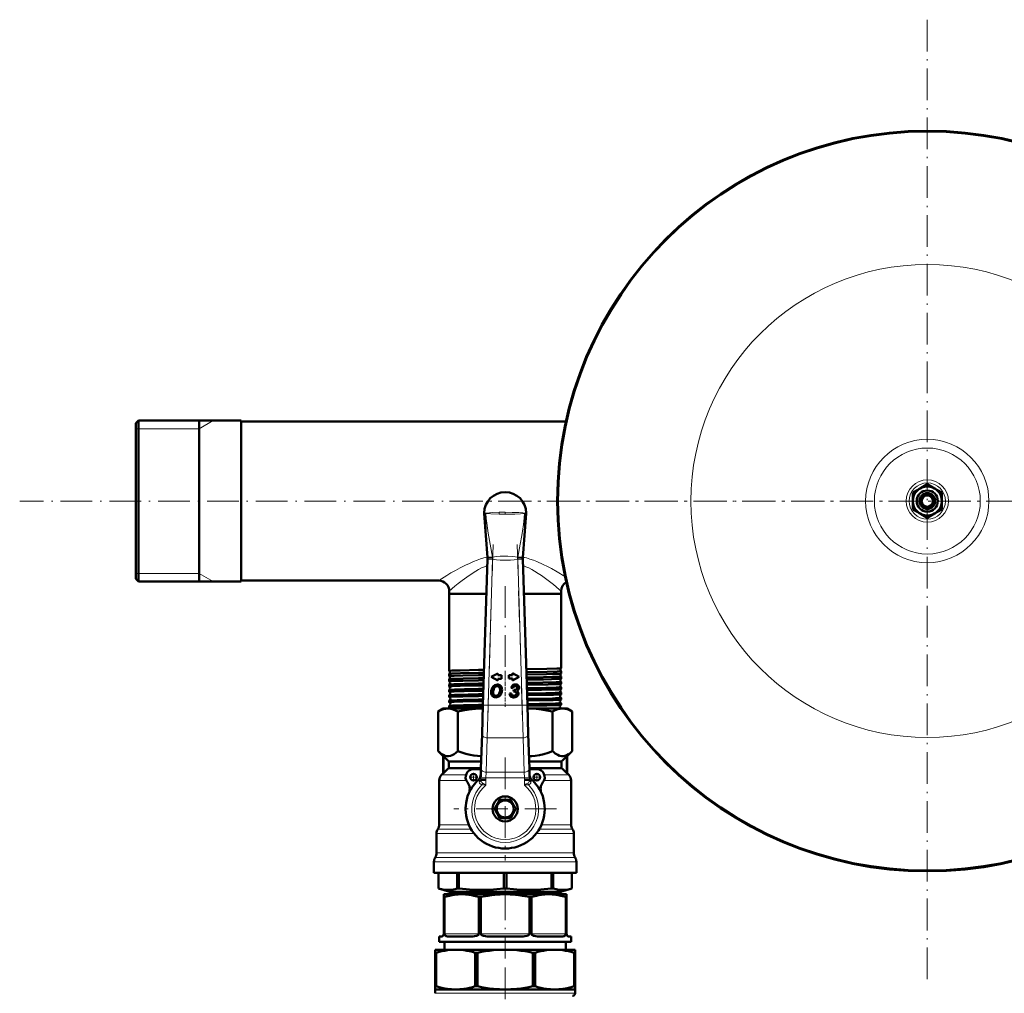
# Model space of a CAD drawing. Extents: x -1351 to 1763, y -1300 to 601.
# Tile 26 of 91: x -382 to -9, y -841 to -472. Entities that reach past the tile are written whole.
import ezdxf

# ---------------------------------------------------------------- set-up
doc = ezdxf.new("R2010")
doc.units = 0
doc.linetypes.add('DASHDOT', pattern=[18.5, 12, -3, 0.5, -3])

msp = doc.modelspace()

# ---------------------------------------------------------------- linework, layer by layer
at = {"color": 7, "linetype": 'DASHDOT', "lineweight": 18}
for p, q in [((-38.4, -472.48), (-38.4, -837.18)), ((625.6, -654.83), (-382.4, -654.83)), ((143.95, -654.83), (-220.75, -654.83)), ((-202.97, -671.29), (-205.01, -737.84)), ((-191.79, -737.84), (-193.82, -671.29)), ((-198.4, -687.1), (-198.4, -721.73)), ((-198.4, -751.98), (-198.4, -790.98)), ((-178.9, -771.48), (-217.9, -771.48)), ((-198.4, -801.57), (-198.4, -828.21)), ((-198.4, -831.6), (-198.4, -916.53))]:
    msp.add_line(p, q, dxfattribs=at)
at = {"color": 7, "lineweight": 50}
for p, q in [((-338.4, -625.37), (-337.4, -624.37)), ((-338.4, -625.37), (-338.4, -680.69)), ((-337.4, -624.37), (-337.4, -681.56)), ((-298.4, -624.37), (-337.4, -624.37)), ((-314.4, -624.37), (-314.4, -640.23)), ((-314.4, -681.56), (-314.4, -624.37)), ((-298.4, -624.37), (-298.4, -681.56)), ((-298.4, -624.68), (-298.4, -684.98)), ((-298.4, -624.68), (-175.39, -624.68)), ((-314.4, -640.23), (-314.4, -685.29)), ((-41.15, -650.07), (-38.4, -648.48)), ((-38.4, -648.48), (-35.65, -650.07)), ((-43.9, -651.66), (-41.15, -650.07)), ((-43.9, -654.83), (-43.9, -651.66)), ((-35.65, -650.07), (-32.9, -651.66)), ((-32.9, -651.66), (-32.9, -654.83)), ((-43.9, -658.01), (-43.9, -654.83)), ((-32.9, -654.83), (-32.9, -658.01)), ((-206.39, -659.56), (-205.15, -676.22)), ((-190.4, -659.56), (-191.64, -676.22)), ((-41.15, -659.6), (-43.9, -658.01)), ((-38.4, -661.18), (-41.15, -659.6)), ((-35.65, -659.6), (-38.4, -661.18)), ((-32.9, -658.01), (-35.65, -659.6)), ((-206.83, -732.17), (-205.14, -676.83)), ((-205.15, -676.22), (-205.15, -676.23)), ((-205.14, -676.83), (-205.14, -676.73)), ((-191.66, -676.73), (-191.66, -676.67)), ((-191.66, -676.73), (-191.65, -676.83)), ((-191.64, -676.22), (-191.65, -676.24)), ((-191.65, -676.83), (-189.96, -732.17)), ((-338.4, -680.69), (-338.4, -684.29)), ((-337.4, -681.56), (-337.4, -685.29)), ((-314.4, -685.29), (-314.4, -681.56)), ((-298.4, -681.56), (-298.4, -685.29)), ((-338.4, -684.29), (-337.4, -685.29)), ((-298.4, -685.29), (-337.4, -685.29)), ((-298.4, -684.98), (-223.6, -684.98)), ((-219.6, -688.98), (-219.6, -689.98)), ((-219.6, -689.98), (-208.56, -689.98)), ((-219.6, -689.98), (-219.6, -719.18)), ((-219.6, -689.98), (-205.55, -689.98)), ((-208.56, -689.98), (-205.55, -689.98)), ((-191.25, -689.98), (-177.2, -689.98)), ((-191.25, -689.98), (-177.2, -689.98)), ((-177.2, -688.98), (-177.2, -689.98)), ((-177.2, -689.98), (-177.2, -718.19)), ((-219.6, -719.18), (-219.6, -719.18)), ((-206.43, -718.81), (-208.56, -718.84)), ((-206.46, -719.93), (-208.56, -719.96)), ((-201.19, -720.12), (-203.7, -721.5)), ((-201.19, -720.85), (-201.19, -720.12)), ((-195.61, -720.09), (-195.61, -720.82)), ((-193.1, -721.47), (-195.61, -720.09)), ((-177.2, -718.19), (-177.2, -718.2)), ((-177.2, -719.29), (-177.2, -719.29)), ((-177.2, -719.29), (-177.2, -720.16)), ((-177.2, -720.16), (-177.2, -720.17)), ((-219.6, -720.3), (-219.6, -720.31)), ((-219.6, -720.31), (-219.6, -721.15)), ((-219.6, -721.15), (-219.59, -721.15)), ((-219.59, -722.33), (-219.6, -722.34)), ((-219.6, -722.34), (-219.6, -723.12)), ((-206.49, -720.78), (-208.56, -720.81)), ((-206.52, -721.96), (-208.56, -721.99)), ((-206.55, -722.75), (-208.56, -722.79)), ((-203.7, -721.5), (-201.19, -722.87)), ((-199.83, -720.85), (-201.19, -720.85)), ((-201.19, -722.15), (-199.83, -722.15)), ((-201.19, -722.87), (-201.19, -722.15)), ((-199.83, -722.15), (-199.83, -720.85)), ((-195.61, -720.82), (-196.97, -720.82)), ((-196.97, -720.82), (-196.97, -722.12)), ((-196.97, -722.12), (-195.61, -722.12)), ((-195.61, -722.85), (-193.1, -721.47)), ((-195.61, -722.12), (-195.61, -722.85)), ((-177.2, -721.32), (-177.2, -721.32)), ((-177.2, -721.32), (-177.2, -722.13)), ((-177.2, -722.13), (-177.2, -722.14)), ((-177.2, -723.34), (-177.2, -723.35)), ((-177.2, -723.35), (-177.2, -724.11)), ((-219.6, -724.36), (-219.6, -725.1)), ((-219.6, -726.38), (-219.6, -727.08)), ((-206.58, -723.98), (-208.56, -724.02)), ((-206.61, -724.73), (-208.56, -724.76)), ((-206.65, -726.01), (-208.56, -726.04)), ((-206.67, -726.71), (-208.56, -726.74)), ((-196.15, -725.6), (-195.46, -725.68)), ((-195.16, -726.41), (-195.28, -727.04)), ((-177.2, -725.37), (-177.2, -726.09)), ((-177.2, -727.39), (-177.2, -728.07)), ((-219.6, -728.4), (-219.6, -729.06)), ((-219.6, -730.42), (-219.6, -731.05)), ((-206.71, -728.03), (-208.56, -728.06)), ((-206.73, -728.69), (-208.56, -728.72)), ((-206.77, -730.05), (-208.56, -730.08)), ((-206.79, -730.68), (-208.56, -730.71)), ((-196.06, -727.76), (-196.78, -727.81)), ((-177.2, -729.41), (-177.2, -730.05)), ((-177.2, -731.43), (-177.2, -732.04)), ((-221.9, -733.48), (-223.83, -734.6)), ((-223.83, -749.55), (-223.83, -734.6)), ((-221.9, -733.48), (-220.11, -733.48)), ((-220.11, -733.48), (-207.39, -733.48)), ((-219.6, -732.44), (-219.6, -733.03)), ((-216.38, -749.55), (-216.38, -734.6)), ((-206.83, -732.06), (-208.56, -732.09)), ((-206.85, -732.67), (-208.56, -732.7)), ((-207.39, -733.48), (-206.88, -733.48)), ((-206.87, -733.49), (-207.39, -733.48)), ((-207.17, -743.13), (-206.83, -732.17)), ((-189.96, -732.17), (-189.63, -743.13)), ((-189.92, -733.48), (-189.41, -733.48)), ((-189.41, -733.48), (-189.91, -733.49)), ((-189.41, -733.48), (-176.69, -733.48)), ((-180.41, -749.55), (-180.41, -734.6)), ((-177.2, -733.44), (-177.2, -733.48)), ((-176.69, -733.48), (-174.9, -733.48)), ((-174.9, -733.48), (-172.96, -734.6)), ((-172.96, -749.55), (-172.96, -734.6)), ((-207.57, -756.13), (-207.17, -743.13)), ((-189.63, -743.13), (-189.23, -756.13)), ((-221.9, -751.48), (-223.83, -749.55)), ((-174.9, -751.48), (-172.96, -749.55)), ((-221.9, -751.48), (-221.76, -751.48)), ((-221.9, -757.98), (-221.9, -751.48)), ((-221.76, -757.98), (-221.76, -751.48)), ((-219.69, -753.48), (-219.69, -755.98)), ((-219.69, -753.48), (-207.49, -753.48)), ((-189.31, -753.48), (-177.11, -753.48)), ((-177.11, -753.48), (-177.11, -755.98)), ((-175.03, -751.48), (-174.9, -751.48)), ((-175.03, -757.98), (-175.03, -751.48)), ((-174.9, -757.98), (-174.9, -751.48)), ((-219.69, -755.98), (-207.56, -755.98)), ((-207.58, -756.48), (-210.4, -756.48)), ((-207.66, -759.31), (-207.57, -756.13)), ((-189.23, -756.13), (-189.13, -759.31)), ((-186.4, -756.48), (-189.22, -756.48)), ((-189.21, -755.98), (-177.11, -755.98)), ((-223.4, -760.73), (-223.4, -777.46)), ((-221.9, -757.98), (-222.52, -758.6)), ((-221.9, -757.98), (-221.76, -757.98)), ((-207.66, -759.34), (-207.66, -759.31)), ((-207.62, -760.45), (-205.7, -760.48)), ((-191.1, -760.48), (-189.18, -760.45)), ((-175.03, -757.98), (-174.9, -757.98)), ((-174.9, -757.98), (-174.28, -758.6)), ((-173.4, -760.73), (-173.4, -777.46)), ((-200.49, -768.11), (-202.37, -771.36)), ((-196.52, -767.98), (-200.27, -767.98)), ((-194.43, -771.36), (-196.31, -768.11)), ((-213.4, -771.98), (-213.4, -770.98)), ((-202.37, -771.61), (-200.49, -774.86)), ((-196.31, -774.86), (-194.43, -771.61)), ((-200.27, -774.98), (-196.52, -774.98)), ((-224.4, -780.78), (-224.4, -788.17)), ((-172.4, -780.78), (-172.4, -788.17)), ((-225.4, -791.49), (-225.4, -795.65)), ((-171.4, -791.49), (-171.4, -795.65)), ((-225.4, -795.65), (-198.4, -795.65)), ((-223.65, -795.65), (-223.65, -801.68)), ((-223.64, -795.65), (-223.64, -801.68)), ((-216.57, -795.65), (-216.57, -801.68)), ((-215.92, -795.65), (-215.92, -801.68)), ((-198.86, -795.65), (-198.86, -801.68)), ((-198.4, -795.65), (-171.4, -795.65)), ((-197.94, -795.65), (-197.94, -801.68)), ((-180.87, -795.65), (-180.87, -801.68)), ((-180.22, -795.65), (-180.22, -801.68)), ((-173.15, -795.65), (-173.15, -801.68)), ((-173.15, -795.65), (-173.15, -801.68)), ((-223.65, -801.68), (-223.64, -801.68)), ((-219.35, -802.83), (-223.65, -801.68)), ((-216.57, -801.68), (-216.25, -801.68)), ((-216.25, -801.68), (-215.92, -801.68)), ((-198.86, -801.68), (-197.94, -801.68)), ((-180.87, -801.68), (-180.22, -801.68)), ((-177.44, -802.83), (-173.15, -801.68)), ((-173.15, -801.68), (-173.15, -801.68)), ((-221.65, -803.83), (-221.65, -804.84)), ((-221.65, -803.83), (-214.84, -803.83)), ((-221.65, -818.83), (-221.65, -804.84)), ((-221.65, -804.84), (-221.34, -804.84)), ((-221.34, -818.83), (-221.34, -804.84)), ((-219.35, -802.83), (-213.22, -802.83)), ((-219.35, -802.83), (-219.35, -803.83)), ((-214.84, -803.83), (-198.4, -803.83)), ((-213.22, -802.83), (-177.44, -802.83)), ((-208.34, -818.83), (-208.34, -804.84)), ((-208.34, -804.84), (-207.59, -804.84)), ((-207.59, -818.83), (-207.59, -804.84)), ((-198.4, -803.83), (-181.96, -803.83)), ((-189.21, -818.83), (-189.21, -804.84)), ((-189.21, -804.84), (-188.46, -804.84)), ((-188.46, -818.83), (-188.46, -804.84)), ((-181.96, -803.83), (-175.15, -803.83)), ((-177.44, -802.83), (-177.44, -803.83)), ((-175.46, -818.83), (-175.46, -804.84)), ((-175.46, -804.84), (-175.15, -804.84)), ((-175.15, -803.83), (-175.15, -804.84)), ((-175.15, -818.83), (-175.15, -804.84)), ((-223.4, -819.83), (-223.4, -821.83)), ((-222.65, -819.83), (-223.4, -819.83)), ((-211.25, -819.83), (-219.84, -819.83)), ((-192.32, -819.83), (-204.48, -819.83)), ((-176.95, -819.83), (-185.55, -819.83)), ((-173.4, -819.83), (-174.15, -819.83)), ((-173.4, -819.83), (-173.4, -821.83)), ((-223.4, -821.83), (-173.4, -821.83)), ((-221.4, -821.83), (-221.4, -824.83)), ((-175.4, -821.83), (-175.4, -824.83)), ((-224.9, -824.83), (-217.14, -824.83)), ((-224.9, -824.83), (-224.9, -825.99)), ((-224.9, -825.99), (-224.9, -838.68)), ((-224.9, -825.99), (-224.55, -825.99)), ((-224.55, -825.99), (-224.55, -838.68)), ((-217.14, -824.83), (-198.4, -824.83)), ((-209.72, -825.99), (-208.89, -825.99)), ((-209.72, -825.99), (-209.72, -838.68)), ((-208.89, -825.99), (-208.89, -838.68)), ((-198.4, -824.83), (-179.66, -824.83)), ((-187.91, -825.99), (-187.91, -838.68)), ((-187.91, -825.99), (-187.08, -825.99)), ((-187.08, -825.99), (-187.08, -838.68)), ((-179.66, -824.83), (-171.9, -824.83)), ((-172.24, -825.99), (-171.9, -825.99)), ((-172.24, -825.99), (-172.24, -838.68)), ((-171.9, -824.83), (-171.9, -825.99)), ((-171.9, -825.99), (-171.9, -838.68)), ((-224.9, -839.83), (-224.9, -838.68)), ((-224.9, -838.68), (-224.55, -838.68)), ((-209.72, -838.68), (-208.89, -838.68)), ((-187.91, -838.68), (-187.08, -838.68)), ((-172.24, -838.68), (-171.9, -838.68)), ((-171.9, -839.83), (-171.9, -838.68)), ((-224.9, -839.83), (-224.9, -841.33)), ((-224.9, -839.83), (-217.14, -839.83)), ((-217.14, -839.83), (-198.4, -839.83)), ((-198.4, -839.83), (-179.66, -839.83)), ((-179.66, -839.83), (-171.9, -839.83)), ((-171.9, -839.83), (-171.9, -841.33))]:
    msp.add_line(p, q, dxfattribs=at)
at = {"color": 7, "lineweight": 18}
for p, q in [((-314.4, -627.42), (-309.12, -624.37)), ((-337.4, -627.42), (-338.4, -627.42)), ((-314.4, -627.42), (-337.4, -627.42)), ((-205.71, -659.42), (-205.71, -659.44)), ((-205.71, -659.44), (-205.71, -659.42)), ((-205.71, -659.53), (-205.71, -659.44)), ((-205.71, -659.44), (-205.7, -659.54)), ((-205.71, -659.53), (-205.7, -659.54)), ((-200.63, -659.79), (-200.65, -659.79)), ((-198.4, -659.09), (-198.4, -659.8)), ((-191.09, -659.44), (-191.09, -659.42)), ((-191.09, -659.42), (-191.09, -659.44)), ((-191.09, -659.54), (-191.09, -659.44)), ((-191.09, -659.44), (-191.09, -659.53)), ((-191.09, -659.54), (-191.09, -659.53)), ((-205.15, -676.23), (-205.17, -675.9)), ((-203.14, -676.89), (-205.14, -676.83)), ((-203.14, -676.89), (-204.84, -732.23)), ((-203.22, -676.08), (-203.19, -676.32)), ((-203.15, -676.82), (-203.14, -676.89)), ((-193.65, -676.89), (-193.65, -676.82)), ((-191.65, -676.83), (-193.65, -676.89)), ((-191.96, -732.23), (-193.65, -676.89)), ((-193.61, -676.32), (-193.57, -676.08)), ((-191.62, -675.9), (-191.65, -676.23)), ((-337.4, -682.25), (-338.4, -682.25)), ((-314.4, -682.25), (-337.4, -682.25)), ((-314.4, -682.25), (-309.12, -685.29)), ((-204.84, -732.23), (-206.83, -732.17)), ((-204.84, -732.23), (-205.17, -744.61)), ((-204.84, -732.23), (-191.96, -732.23)), ((-189.96, -732.17), (-191.96, -732.23)), ((-191.63, -744.61), (-191.96, -732.23)), ((-205.17, -744.61), (-205.57, -757.6)), ((-191.63, -744.61), (-205.17, -744.61)), ((-191.23, -757.6), (-191.63, -744.61)), ((-223.4, -760.73), (-213.13, -760.73)), ((-222.52, -758.6), (-213.27, -758.6)), ((-211.29, -758.6), (-209.51, -758.6)), ((-210.27, -760.73), (-210.26, -760.73)), ((-208.4, -760.36), (-208.4, -760.31)), ((-205.68, -759.73), (-207.67, -759.66)), ((-205.68, -759.73), (-205.7, -760.48)), ((-205.7, -760.48), (-205.7, -762.43)), ((-205.57, -757.6), (-205.68, -759.73)), ((-191.12, -759.73), (-205.68, -759.73)), ((-205.57, -757.6), (-191.23, -757.6)), ((-191.12, -759.73), (-191.23, -757.6)), ((-189.13, -759.66), (-191.12, -759.73)), ((-191.1, -760.48), (-191.12, -759.73)), ((-191.1, -762.43), (-191.1, -760.48)), ((-188.39, -760.31), (-188.4, -760.36)), ((-187.28, -758.6), (-185.51, -758.6)), ((-183.67, -760.73), (-173.4, -760.73)), ((-183.53, -758.6), (-174.28, -758.6)), ((-213.39, -770.98), (-213.4, -770.98)), ((-213.39, -771.98), (-213.4, -771.98)), ((-223.9, -779.12), (-211.31, -779.12)), ((-223.4, -777.46), (-212.16, -777.46)), ((-185.49, -779.12), (-172.9, -779.12)), ((-184.64, -777.46), (-173.4, -777.46)), ((-224.4, -780.78), (-210.17, -780.78)), ((-186.62, -780.78), (-172.4, -780.78)), ((-224.9, -789.83), (-198.4, -789.83)), ((-224.4, -788.17), (-198.4, -788.17)), ((-198.4, -788.17), (-172.4, -788.17)), ((-198.4, -789.83), (-171.9, -789.83)), ((-225.4, -791.49), (-198.4, -791.49)), ((-198.4, -791.49), (-171.4, -791.49)), ((-221.34, -818.83), (-208.34, -818.83)), ((-207.59, -818.83), (-189.21, -818.83)), ((-188.46, -818.83), (-175.46, -818.83)), ((-224.9, -841.33), (-171.9, -841.33))]:
    msp.add_line(p, q, dxfattribs=at)
at = {"color": 7, "linetype": 'DASHDOT', "lineweight": 18, "ltscale": 0.045782}
msp.add_line((-198.4, -719.13), (-198.4, -720.96), dxfattribs=at)
at = {"color": 7, "linetype": 'DASHDOT', "lineweight": 18, "ltscale": 0.044115}
msp.add_line((-198.4, -721.17), (-198.4, -722.93), dxfattribs=at)
at = {"color": 7, "linetype": 'DASHDOT', "lineweight": 18, "ltscale": 0.042639}
msp.add_line((-198.4, -723.2), (-198.4, -724.91), dxfattribs=at)
at = {"color": 7, "linetype": 'DASHDOT', "lineweight": 18, "ltscale": 0.041339}
msp.add_line((-198.4, -725.23), (-198.4, -726.88), dxfattribs=at)
at = {"color": 7, "linetype": 'DASHDOT', "lineweight": 18, "ltscale": 0.040195}
msp.add_line((-198.4, -727.25), (-198.4, -728.86), dxfattribs=at)
at = {"color": 7, "linetype": 'DASHDOT', "lineweight": 18, "ltscale": 0.039197}
msp.add_line((-198.4, -729.27), (-198.4, -730.84), dxfattribs=at)
at = {"color": 7, "linetype": 'DASHDOT', "lineweight": 18, "ltscale": 0.038336}
msp.add_line((-198.4, -731.29), (-198.4, -732.82), dxfattribs=at)
at = {"color": 7, "linetype": 'DASHDOT', "lineweight": 18, "ltscale": 0.40635}
msp.add_line((-190.27, -732.23), (-206.53, -732.23), dxfattribs=at)
at = {"color": 7, "linetype": 'DASHDOT', "lineweight": 18, "ltscale": 0.08125}
for p, q in [((-208.77, -759.48), (-212.02, -759.48)), ((-210.4, -757.86), (-210.4, -761.11)), ((-184.77, -759.48), (-188.02, -759.48)), ((-186.4, -757.86), (-186.4, -761.11))]:
    msp.add_line(p, q, dxfattribs=at)
at = {"color": 7, "linetype": 'DASHDOT', "lineweight": 18, "ltscale": 0.43664}
msp.add_line((-207.13, -759.73), (-189.67, -759.73), dxfattribs=at)
at = {"color": 7, "linetype": 'DASHDOT', "lineweight": 18, "ltscale": 0.026315}
for p, q in [((-205.67, -759.58), (-205.7, -760.63)), ((-191.09, -760.63), (-191.13, -759.58))]:
    msp.add_line(p, q, dxfattribs=at)
at = {"color": 7, "linetype": 'DASHDOT', "lineweight": 18, "ltscale": 0.059351}
msp.add_line((-205.7, -760.26), (-205.7, -762.63), dxfattribs=at)
at = {"color": 7, "linetype": 'DASHDOT', "lineweight": 18, "ltscale": 0.059335}
msp.add_line((-191.1, -762.63), (-191.1, -760.26), dxfattribs=at)
at = {"color": 7, "lineweight": 18}
for points in [[(-206.4, -659.39), (-206.39, -659.39), (-206.34, -659.39), (-205.71, -659.42)], [(-205.71, -659.53), (-206.39, -659.56), (-206.39, -659.56)], [(-205.71, -659.42), (-204.33, -659.27), (-203.09, -659.19), (-200.67, -659.11)], [(-205.17, -675.9), (-205.38, -672.64), (-205.54, -669.37), (-205.65, -666.09), (-205.7, -662.81), (-205.71, -659.53)], [(-200.65, -659.79), (-203.79, -659.69), (-205.45, -659.57), (-205.7, -659.54)], [(-205.7, -659.54), (-205.54, -661.4), (-205.34, -663.26), (-205.1, -665.12), (-204.83, -666.98), (-204.12, -671.13), (-203.22, -676.08)], [(-198.4, -659.09), (-195.75, -659.12), (-193.27, -659.22), (-191.74, -659.34), (-191.09, -659.42)], [(-191.09, -659.54), (-192.54, -659.67), (-194.72, -659.76), (-197.59, -659.8), (-198.4, -659.8)], [(-193.57, -676.08), (-192.68, -671.17), (-192.11, -667.86), (-191.85, -666.2), (-191.51, -663.71), (-191.23, -661.2), (-191.09, -659.54)], [(-191.09, -659.53), (-191.09, -662.41), (-191.13, -665.28), (-191.21, -668.16), (-191.33, -671.03), (-191.62, -675.9)], [(-191.09, -659.42), (-190.43, -659.39), (-190.4, -659.39), (-190.4, -659.39)], [(-190.4, -659.56), (-190.41, -659.56), (-190.44, -659.56), (-191.09, -659.53)], [(-205.17, -676.04), (-206.46, -676.39), (-207.73, -676.79), (-209.06, -677.25), (-210.34, -677.75), (-211.95, -678.44), (-213.49, -679.15), (-215.44, -680.14), (-217.27, -681.13), (-218.95, -682.09), (-220.54, -683.05), (-223.6, -684.98)], [(-205.14, -676.73), (-205.14, -676.73), (-205.14, -676.73), (-205.11, -676.74), (-204.84, -676.76), (-203.15, -676.82)], [(-203.22, -676.08), (-201.73, -675.9), (-200.26, -675.78), (-198.84, -675.73), (-197.43, -675.74), (-195.52, -675.85), (-193.57, -676.08)], [(-193.65, -676.89), (-195.01, -677.07), (-196.38, -677.2), (-198.31, -677.27), (-200.24, -677.21), (-201.69, -677.08), (-203.14, -676.89)], [(-193.65, -676.82), (-192.23, -676.77), (-191.67, -676.74), (-191.66, -676.73), (-191.66, -676.73)], [(-191.63, -676.04), (-190.3, -676.4), (-189, -676.81), (-187.67, -677.27), (-186.39, -677.78), (-183.97, -678.84), (-182.33, -679.64), (-180.78, -680.44), (-178.64, -681.64), (-175.73, -683.37)], [(-205.22, -679.27), (-206.29, -679.71), (-207.32, -680.2), (-208.46, -680.8), (-209.56, -681.42), (-211.3, -682.52), (-212.94, -683.64), (-214.65, -684.9), (-216.19, -686.11), (-217.45, -687.14), (-219.6, -688.98)], [(-191.58, -679.26), (-190.51, -679.71), (-189.48, -680.2), (-188.34, -680.8), (-187.24, -681.42), (-185.91, -682.25), (-184.63, -683.1), (-183.07, -684.21), (-181.62, -685.31), (-180.14, -686.49), (-177.92, -688.35), (-177.2, -688.98)], [(-207.26, -762.4), (-207.51, -762.29), (-207.83, -762.02), (-208.07, -761.68), (-208.24, -761.27), (-208.28, -761.15)], [(-207.62, -760.45), (-207.5, -760.98), (-207.41, -761.22), (-207.23, -761.53), (-207.02, -761.69)], [(-189.78, -761.69), (-189.59, -761.55), (-189.45, -761.35), (-189.34, -761.13), (-189.21, -760.63), (-189.18, -760.45)], [(-188.51, -761.15), (-188.64, -761.49), (-188.73, -761.68), (-188.95, -762.01), (-189.29, -762.29), (-189.54, -762.4)], [(-205.7, -762.43), (-206.76, -762.39), (-207.26, -762.4)], [(-207.02, -761.69), (-206.69, -761.85), (-205.7, -762.43)], [(-191.1, -762.43), (-190.41, -762.01), (-189.78, -761.69)], [(-189.54, -762.4), (-190.45, -762.4), (-191.1, -762.43)]]:
    msp.add_lwpolyline(points, dxfattribs=at)
at = {"color": 7, "lineweight": 50}
for points in [[(-208.56, -718.84), (-215.42, -718.98), (-218.55, -719.08), (-219.48, -719.14), (-219.59, -719.17), (-219.59, -719.17), (-219.6, -719.17), (-219.6, -719.17), (-219.6, -719.18)], [(-208.56, -719.96), (-215.34, -720.1), (-218.68, -720.21), (-219.46, -720.27), (-219.57, -720.29), (-219.59, -720.3), (-219.6, -720.3)], [(-177.2, -718.2), (-177.21, -718.2), (-177.25, -718.21), (-177.55, -718.25), (-178.82, -718.32), (-182.61, -718.42), (-190.38, -718.56)], [(-177.2, -719.29), (-177.2, -719.29), (-177.2, -719.3), (-177.21, -719.3), (-177.23, -719.31), (-177.51, -719.35), (-178.73, -719.41), (-182.45, -719.52), (-190.34, -719.67)], [(-177.2, -720.17), (-177.21, -720.17), (-177.24, -720.18), (-177.42, -720.21), (-177.86, -720.24), (-180.18, -720.33), (-182.68, -720.39), (-190.31, -720.53)], [(-208.56, -720.81), (-214.41, -720.92), (-217.77, -721.02), (-219.04, -721.08), (-219.41, -721.11), (-219.58, -721.13), (-219.59, -721.14), (-219.6, -721.14), (-219.6, -721.15), (-219.6, -721.15)], [(-208.56, -722.79), (-214.41, -722.9), (-216.73, -722.96), (-218.86, -723.04), (-219.42, -723.08), (-219.58, -723.11), (-219.59, -723.11), (-219.6, -723.12), (-219.6, -723.12), (-219.6, -723.12)], [(-208.56, -721.99), (-214.35, -722.1), (-216.65, -722.16), (-218.91, -722.25), (-219.35, -722.29), (-219.55, -722.31), (-219.59, -722.32), (-219.59, -722.33)], [(-177.2, -721.32), (-177.2, -721.32), (-177.2, -721.33), (-177.21, -721.33), (-177.23, -721.34), (-177.64, -721.39), (-179.37, -721.47), (-180.45, -721.5), (-187.44, -721.65), (-190.28, -721.7)], [(-177.2, -722.14), (-177.22, -722.15), (-177.31, -722.17), (-177.93, -722.22), (-180.79, -722.32), (-183.84, -722.39), (-190.25, -722.5)], [(-177.2, -723.35), (-177.2, -723.35), (-177.2, -723.35), (-177.21, -723.36), (-177.22, -723.36), (-177.41, -723.39), (-177.78, -723.42), (-179.02, -723.48), (-184.11, -723.62), (-190.22, -723.73)], [(-208.56, -724.76), (-215.43, -724.9), (-218.46, -725), (-219.3, -725.05), (-219.56, -725.08), (-219.59, -725.09), (-219.59, -725.09), (-219.6, -725.1), (-219.6, -725.1)], [(-208.56, -726.74), (-213.97, -726.84), (-217.71, -726.95), (-218.99, -727), (-219.38, -727.03), (-219.57, -727.06), (-219.59, -727.07), (-219.6, -727.07), (-219.6, -727.08), (-219.6, -727.08)], [(-208.56, -724.02), (-213.86, -724.12), (-217.89, -724.23), (-219.08, -724.29), (-219.48, -724.33), (-219.58, -724.35), (-219.59, -724.35)], [(-208.56, -726.04), (-213.83, -726.14), (-217.59, -726.24), (-219.31, -726.33), (-219.54, -726.36), (-219.58, -726.37), (-219.59, -726.38)], [(-202.94, -725.09), (-203.27, -725.56), (-203.51, -726.1), (-203.65, -726.68), (-203.7, -727.35)], [(-203.7, -727.35), (-203.65, -727.87), (-203.48, -728.34)], [(-202.96, -727.27), (-202.92, -727.73), (-202.77, -728.13), (-202.66, -728.28)], [(-201.32, -724.35), (-201.86, -724.41), (-202.35, -724.59), (-202.67, -724.81), (-202.94, -725.09)], [(-200.61, -725.32), (-200.8, -725.14), (-201.02, -725.02), (-201.35, -724.97)], [(-200.06, -724.88), (-200.37, -724.61), (-200.75, -724.44), (-201.03, -724.37), (-201.32, -724.35)], [(-199.58, -726.31), (-199.6, -725.95), (-199.67, -725.61), (-199.76, -725.35), (-199.89, -725.11), (-200.06, -724.88)], [(-195.49, -724.62), (-195.72, -724.83), (-195.92, -725.1), (-196.15, -725.6)], [(-194.49, -724.35), (-194.93, -724.39), (-195.32, -724.52), (-195.49, -724.62)], [(-195.46, -725.68), (-195.31, -725.36), (-195.21, -725.22), (-195.03, -725.08)], [(-195.28, -727.04), (-194.81, -727.05), (-194.61, -727.08)], [(-194.11, -726.22), (-194.32, -726.33), (-194.56, -726.39), (-194.97, -726.42)], [(-194.57, -724.97), (-194.31, -724.99), (-194.09, -725.07), (-194.01, -725.13)], [(-193.47, -724.67), (-193.72, -724.51), (-194.02, -724.4), (-194.49, -724.35)], [(-194.24, -727.29), (-194.14, -727.45), (-194.09, -727.75)], [(-193.82, -725.6), (-193.85, -725.83), (-193.92, -726.02), (-194.11, -726.22)], [(-194.01, -725.13), (-193.91, -725.24), (-193.85, -725.38), (-193.82, -725.6)], [(-193.88, -726.73), (-193.54, -726.52), (-193.29, -726.25)], [(-193.37, -727.7), (-193.41, -727.36), (-193.55, -727.06), (-193.7, -726.88), (-193.88, -726.73)], [(-193.1, -725.53), (-193.13, -725.24), (-193.23, -724.97), (-193.47, -724.67)], [(-193.29, -726.25), (-193.17, -725.98), (-193.11, -725.69), (-193.1, -725.53)], [(-177.2, -724.12), (-177.22, -724.12), (-177.26, -724.14), (-177.56, -724.17), (-178.1, -724.2), (-179.8, -724.27), (-182.13, -724.33), (-190.19, -724.48)], [(-177.2, -725.37), (-177.2, -725.37), (-177.2, -725.38), (-177.21, -725.38), (-177.22, -725.39), (-177.41, -725.42), (-177.78, -725.45), (-179.02, -725.51), (-183, -725.62), (-190.15, -725.75)], [(-177.21, -726.1), (-177.22, -726.1), (-177.27, -726.12), (-177.61, -726.15), (-178.2, -726.19), (-180.08, -726.26), (-184.68, -726.36), (-190.13, -726.46)], [(-177.2, -727.39), (-177.2, -727.4), (-177.2, -727.4), (-177.21, -727.4), (-177.31, -727.43), (-178.21, -727.49), (-179.43, -727.54), (-182.97, -727.64), (-190.09, -727.77)], [(-208.56, -728.72), (-214.44, -728.84), (-216.76, -728.9), (-218.98, -728.99), (-219.48, -729.03), (-219.56, -729.04), (-219.59, -729.05), (-219.59, -729.06), (-219.6, -729.06), (-219.6, -729.06)], [(-208.56, -730.71), (-214.4, -730.82), (-217.76, -730.91), (-219.04, -730.97), (-219.41, -731), (-219.58, -731.03), (-219.59, -731.04), (-219.6, -731.04), (-219.6, -731.05), (-219.6, -731.05)], [(-208.56, -728.06), (-216.5, -728.23), (-217.55, -728.26), (-219.3, -728.35), (-219.54, -728.38), (-219.59, -728.39)], [(-208.56, -730.08), (-214.29, -730.19), (-216.57, -730.25), (-219.04, -730.35), (-219.49, -730.39), (-219.57, -730.4), (-219.59, -730.41)], [(-201.93, -729.23), (-201.52, -729.19), (-201.12, -729.07), (-200.75, -728.87)], [(-200.75, -728.87), (-200.34, -728.52), (-200.02, -728.07), (-199.89, -727.8)], [(-196.78, -727.81), (-196.64, -728.31), (-196.39, -728.72), (-196.07, -729), (-195.66, -729.17), (-195.38, -729.22), (-195.09, -729.23)], [(-195.03, -728.61), (-195.41, -728.56), (-195.73, -728.39), (-195.88, -728.22), (-195.99, -728.01), (-196.06, -727.76)], [(-195.09, -729.23), (-194.63, -729.19), (-194.22, -729.07), (-194, -728.94), (-193.81, -728.77)], [(-194.36, -728.38), (-194.53, -728.5), (-194.73, -728.57), (-195.03, -728.61)], [(-194.09, -727.75), (-194.11, -727.97), (-194.19, -728.16), (-194.36, -728.38)], [(-193.81, -728.77), (-193.53, -728.38), (-193.39, -727.94), (-193.37, -727.7)], [(-177.21, -728.08), (-177.24, -728.09), (-177.82, -728.15), (-180.08, -728.24), (-182.5, -728.3), (-190.07, -728.44)], [(-177.2, -729.41), (-177.2, -729.41), (-177.2, -729.42), (-177.2, -729.42), (-177.21, -729.42), (-177.25, -729.43), (-177.64, -729.48), (-179.37, -729.56), (-180.45, -729.59), (-187.37, -729.74), (-190.03, -729.79)], [(-177.21, -730.07), (-177.23, -730.07), (-177.32, -730.09), (-177.84, -730.13), (-180.15, -730.22), (-182.57, -730.28), (-190.01, -730.42)], [(-177.2, -731.43), (-177.2, -731.43), (-177.2, -731.43), (-177.2, -731.44), (-177.21, -731.44), (-177.25, -731.45), (-177.64, -731.49), (-179.37, -731.57), (-185.33, -731.72), (-189.96, -731.8)], [(-220.11, -733.48), (-220.91, -733.54), (-221.72, -733.7), (-222.56, -733.98), (-223.43, -734.38), (-223.83, -734.6)], [(-216.38, -734.6), (-217.28, -734.14), (-218.13, -733.81), (-218.95, -733.59), (-219.75, -733.49), (-220.11, -733.48)], [(-208.56, -732.7), (-213.9, -732.8), (-218.16, -732.92), (-219.29, -732.98), (-219.56, -733.02), (-219.59, -733.02), (-219.59, -733.03), (-219.6, -733.03), (-219.6, -733.03)], [(-208.56, -732.09), (-214.24, -732.2), (-218.4, -732.33), (-219.42, -732.39), (-219.55, -732.41), (-219.58, -732.42)], [(-207.39, -733.48), (-209.69, -733.56), (-212.03, -733.79), (-214.46, -734.18), (-216.38, -734.6)], [(-177.21, -732.05), (-177.26, -732.06), (-177.87, -732.12), (-180.18, -732.21), (-182.59, -732.27), (-189.95, -732.41)], [(-180.41, -734.6), (-182.56, -734.14), (-184.62, -733.81), (-186.6, -733.59), (-188.55, -733.49), (-189.41, -733.48)], [(-176.69, -733.48), (-177.58, -733.55), (-178.49, -733.75), (-179.42, -734.1), (-180.41, -734.6)], [(-177.2, -733.44), (-177.2, -733.44), (-177.2, -733.45), (-177.2, -733.45), (-177.22, -733.46), (-177.36, -733.48)], [(-172.96, -734.6), (-173.95, -734.1), (-174.89, -733.75), (-175.8, -733.55), (-176.69, -733.48)], [(-223.83, -749.55), (-223.33, -750.02), (-222.83, -750.43), (-222.36, -750.76), (-221.89, -751.03), (-221.21, -751.31), (-220.53, -751.46), (-219.84, -751.47), (-219.15, -751.35), (-218.45, -751.09), (-217.76, -750.69), (-217.06, -750.17), (-216.38, -749.55)], [(-216.38, -749.55), (-214.85, -750.14), (-213.28, -750.63), (-211.69, -751.03), (-210.28, -751.28), (-208.85, -751.43), (-207.42, -751.48)], [(-189.37, -751.48), (-188.23, -751.45), (-187.09, -751.35), (-185.4, -751.09), (-183.73, -750.69), (-182.06, -750.17), (-180.41, -749.55)], [(-180.41, -749.55), (-179.91, -750.02), (-179.4, -750.43), (-178.94, -750.76), (-178.47, -751.03), (-177.79, -751.31), (-177.1, -751.46), (-176.42, -751.47), (-175.73, -751.35), (-175.03, -751.09), (-174.34, -750.69), (-173.64, -750.17), (-172.96, -749.55)], [(-207.62, -760.46), (-207.81, -760.78), (-208.1, -761.04), (-208.28, -761.15)], [(-208.05, -759.86), (-207.84, -759.41), (-207.71, -758.94), (-207.63, -758.29)], [(-188.51, -761.15), (-188.85, -760.92), (-189.05, -760.71), (-189.17, -760.46)], [(-189.16, -758.29), (-189.12, -758.78), (-189.01, -759.25), (-188.9, -759.56), (-188.75, -759.86)], [(-223.64, -801.68), (-222.53, -801.93), (-221.47, -802.08), (-220.11, -802.15), (-218.75, -802.08), (-217.33, -801.86), (-216.57, -801.68)], [(-215.92, -801.68), (-213.23, -801.93), (-210.68, -802.08), (-207.39, -802.15), (-204.1, -802.08), (-201.55, -801.93), (-198.86, -801.68)], [(-197.94, -801.68), (-195.25, -801.93), (-192.69, -802.08), (-189.4, -802.15), (-186.11, -802.08), (-183.56, -801.93), (-180.87, -801.68)], [(-180.22, -801.68), (-179.11, -801.93), (-178.05, -802.08), (-176.69, -802.15), (-175.32, -802.08), (-173.9, -801.86), (-173.15, -801.68)], [(-214.84, -803.83), (-216.2, -803.88), (-217.57, -804.02), (-218.51, -804.16), (-219.45, -804.35), (-221.34, -804.84)], [(-208.34, -804.84), (-210.23, -804.35), (-211.17, -804.16), (-212.11, -804.02), (-213.47, -803.88), (-214.84, -803.83)], [(-198.4, -803.83), (-200.33, -803.88), (-202.26, -804.02), (-203.59, -804.16), (-204.92, -804.35), (-207.59, -804.84)], [(-189.21, -804.84), (-191.88, -804.35), (-193.21, -804.16), (-194.54, -804.02), (-196.47, -803.88), (-198.4, -803.83)], [(-181.96, -803.83), (-183.32, -803.88), (-184.69, -804.02), (-185.63, -804.16), (-186.57, -804.35), (-188.46, -804.84)], [(-175.46, -804.84), (-177.35, -804.35), (-178.29, -804.16), (-179.23, -804.02), (-180.59, -803.88), (-181.96, -803.83)], [(-219.84, -819.83), (-220.32, -819.8), (-220.55, -819.75), (-220.79, -819.66), (-221.02, -819.52), (-221.16, -819.37), (-221.28, -819.16), (-221.34, -818.83)], [(-211.25, -819.83), (-210.62, -819.81), (-209.99, -819.75), (-209.35, -819.62), (-209.04, -819.52), (-208.74, -819.37), (-208.48, -819.16), (-208.39, -819.03), (-208.34, -818.83)], [(-204.48, -819.83), (-205.17, -819.81), (-205.87, -819.75), (-206.54, -819.62), (-206.87, -819.52), (-207.18, -819.37), (-207.33, -819.27), (-207.45, -819.15), (-207.54, -819.02), (-207.59, -818.83)], [(-192.32, -819.83), (-191.62, -819.81), (-190.93, -819.75), (-190.25, -819.62), (-189.93, -819.52), (-189.62, -819.37), (-189.47, -819.27), (-189.34, -819.15), (-189.25, -819.02), (-189.21, -818.83)], [(-185.55, -819.83), (-186.18, -819.81), (-186.81, -819.75), (-187.44, -819.62), (-187.75, -819.52), (-188.05, -819.37), (-188.32, -819.16), (-188.41, -819.03), (-188.46, -818.83)], [(-176.95, -819.83), (-176.47, -819.8), (-176.25, -819.75), (-176, -819.66), (-175.78, -819.52), (-175.64, -819.37), (-175.52, -819.16), (-175.46, -818.83)], [(-224.55, -825.99), (-223.46, -825.68), (-222.37, -825.42), (-221.31, -825.21), (-220.25, -825.04), (-218.69, -824.88), (-217.14, -824.83)], [(-217.14, -824.83), (-215.58, -824.88), (-214.02, -825.04), (-212.96, -825.21), (-211.9, -825.42), (-210.81, -825.68), (-209.72, -825.99)], [(-208.89, -825.99), (-207.36, -825.68), (-205.84, -825.42), (-204.32, -825.21), (-202.8, -825.04), (-200.6, -824.88), (-198.4, -824.83)], [(-198.4, -824.83), (-196.2, -824.88), (-194, -825.04), (-192.48, -825.21), (-190.96, -825.42), (-189.44, -825.68), (-187.91, -825.99)], [(-187.08, -825.99), (-185.99, -825.68), (-184.9, -825.42), (-183.83, -825.21), (-182.77, -825.04), (-181.21, -824.88), (-179.66, -824.83)], [(-179.66, -824.83), (-178.11, -824.88), (-176.55, -825.04), (-175.49, -825.21), (-174.42, -825.42), (-173.33, -825.68), (-172.24, -825.99)], [(-217.14, -839.83), (-218.69, -839.78), (-220.25, -839.62), (-221.31, -839.46), (-222.37, -839.25), (-223.46, -838.98), (-224.55, -838.68)], [(-209.72, -838.68), (-210.81, -838.98), (-211.9, -839.25), (-212.96, -839.46), (-214.02, -839.62), (-215.58, -839.78), (-217.14, -839.83)], [(-198.4, -839.83), (-200.6, -839.78), (-202.8, -839.62), (-204.32, -839.46), (-205.84, -839.24), (-207.36, -838.98), (-208.89, -838.68)], [(-187.91, -838.68), (-189.44, -838.98), (-190.96, -839.24), (-192.48, -839.46), (-194, -839.62), (-196.2, -839.78), (-198.4, -839.83)], [(-179.66, -839.83), (-181.21, -839.78), (-182.77, -839.62), (-183.83, -839.46), (-184.9, -839.25), (-185.99, -838.98), (-187.08, -838.68)], [(-172.24, -838.68), (-173.33, -838.98), (-174.42, -839.25), (-175.49, -839.46), (-176.55, -839.62), (-178.11, -839.78), (-179.66, -839.83)]]:
    msp.add_lwpolyline(points, dxfattribs=at)
for centre, radius in [((-38.4, -654.83), 140), ((-38.4, -654.83), 5.5), ((-38.4, -654.83), 4), ((-38.4, -654.83), 3), ((-38.4, -654.83), 2.75), ((-38.4, -654.83), 2.15), ((-210.4, -759.48), 1.25), ((-186.4, -759.48), 1.25), ((-198.4, -771.48), 4.75), ((-198.4, -771.48), 3.25)]:
    msp.add_circle(centre, radius, dxfattribs=at)
at = {"color": 7, "lineweight": 18}
for radius in [89.6, 23.37, 20.08, 8.02, 6.85]:
    msp.add_circle((-38.4, -654.83), radius, dxfattribs=at)
at = {"color": 7, "lineweight": 50}
for centre, radius, start, end in [((-38.4, -654.83), 140.27, 90, 270), ((-38.4, -654.83), 140.27, 270, 90), ((-198.4, -659.48), 8, 0.6671, 179.3415), ((-204.4, -659.41), 2, 179.3468, 184.2612), ((-192.4, -659.41), 2, 355.739, 0.6531), ((-210.16, -676.59), 5.02, 358.25, 4.2323), ((-210.17, -676.58), 5.03, 358.2553, 3.9533), ((-186.62, -676.58), 5.03, 176.0467, 181.7447), ((-223.6, -688.98), 4, 0, 90), ((-173.2, -688.98), 4, 121.0633, 180), ((-220.08, -719.74), 0.743, 357.3669, 48.8179), ((-220.08, -719.74), 0.743, 311.1954, 357.4443), ((-176.73, -720.74), 0.743, 129.4484, 181.561), ((-176.69, -718.74), 0.744, 132.954, 181.5418), ((-176.69, -718.74), 0.743, 181.4762, 227.031), ((-219.59, -723.12), 0.00937, 190.2218, 244.4449), ((-220.05, -721.74), 0.743, 357.3594, 52.2337), ((-220.05, -721.74), 0.743, 307.7785, 357.4594), ((-220.01, -723.74), 0.742, 357.3418, 55.4849), ((-220.01, -723.74), 0.742, 304.521, 357.4776), ((-176.76, -722.74), 0.743, 126.1306, 181.5722), ((-176.77, -722.74), 0.742, 181.4547, 233.8591), ((-176.73, -720.74), 0.743, 181.4727, 230.5278), ((-219.59, -724.36), 0.00975, 115.8988, 169.886), ((-219.59, -725.1), 0.0107, 192.6245, 248.679), ((-219.59, -726.39), 0.0111, 111.451, 167.4178), ((-219.59, -727.08), 0.0126, 195.8704, 253.0461), ((-219.98, -725.74), 0.742, 357.3376, 58.5762), ((-219.98, -725.74), 0.741, 301.4174, 357.5054), ((-219.94, -727.74), 0.741, 357.3018, 61.5506), ((-199.39, -727.35), 3.57, 165.5903, 178.7547), ((-200.49, -727), 2.42, 146.6256, 167.2837), ((-201.37, -726.14), 1.18, 89.3192, 121.8168), ((-203.28, -726.36), 2.94, 332.5659, 344.7626), ((-203.3, -726.27), 2.99, 343.059, 359.3172), ((-203.29, -726.33), 3.7, 336.6209, 0.4276), ((-194.97, -724.48), 1.95, 264.5052, 269.9279), ((-194.57, -726.08), 1.1, 90.0385, 114.9822), ((-194.72, -727.7), 0.626, 39.7264, 79.507), ((-176.84, -726.74), 0.741, 119.902, 181.6076), ((-176.84, -726.74), 0.741, 181.4158, 240.0838), ((-176.8, -724.74), 0.742, 122.9491, 181.5811), ((-176.8, -724.74), 0.742, 181.4286, 237.0356), ((-177.21, -726.09), 0.0116, 289.1253, 345.8524), ((-177.21, -727.4), 0.012, 14.1312, 70.7585), ((-177.21, -724.11), 0.00989, 293.6467, 348.9227), ((-177.21, -725.37), 0.0104, 11.3576, 66.4053), ((-219.59, -728.41), 0.013, 107.1622, 164.34), ((-219.58, -729.06), 0.0152, 199.4144, 257.0713), ((-219.58, -730.43), 0.0157, 102.9147, 160.4488), ((-219.58, -731.04), 0.019, 203.7539, 260.9382), ((-219.94, -727.74), 0.74, 298.4366, 357.5254), ((-219.91, -729.74), 0.74, 357.2685, 64.4198), ((-219.91, -729.74), 0.74, 295.5885, 357.5503), ((-219.87, -731.74), 0.739, 357.2361, 67.1357), ((-202.09, -727.64), 1.55, 206.5964, 240.868), ((-201.95, -727.38), 1.85, 240.8842, 270.659), ((-201.94, -727.68), 0.941, 219.5512, 271.2767), ((-201.92, -727.46), 1.15, 270.3255, 294.4182), ((-202.01, -727.28), 1.36, 294.601, 317.3251), ((-202.55, -726.75), 2.12, 316.5824, 332.6064), ((-176.91, -730.74), 0.74, 114.2052, 181.6718), ((-176.91, -730.74), 0.739, 181.3622, 245.7766), ((-176.87, -728.74), 0.741, 116.9933, 181.6366), ((-176.87, -728.74), 0.74, 181.3947, 242.9885), ((-177.21, -728.07), 0.0138, 284.9036, 342.4482), ((-177.21, -729.42), 0.0142, 17.5141, 74.9558), ((-177.21, -730.05), 0.017, 280.9142, 338.4299), ((-177.21, -731.43), 0.0174, 21.5114, 78.9448), ((-219.58, -732.44), 0.0195, 99.1562, 156.2236), ((-219.58, -733.02), 0.0251, 208.945, 264.453), ((-219.87, -731.74), 0.738, 292.8552, 357.5942), ((-219.83, -733.73), 0.731, 20.0952, 69.8993), ((-176.94, -732.74), 0.738, 111.5494, 181.7165), ((-176.94, -732.74), 0.738, 181.3025, 248.4385), ((-177.22, -733.45), 0.0222, 26.2078, 82.6397), ((-177.22, -732.03), 0.0218, 277.2345, 333.6982), ((98.55, -420.93), 460.29, 225.9011, 226.26), ((-495.35, -420.93), 460.29, 313.74, 314.0989), ((98.36, -1088.34), 460.02, 133.7399, 134.099), ((-210.4, -759.48), 3, 90, 219.2024), ((-186.4, -759.48), 3, 320.7976, 90), ((-495.16, -1088.34), 460.02, 45.901, 46.2601), ((-220.4, -760.73), 3, 135, 180), ((-198.4, -771.48), 15, 131.8379, 156.5022), ((-209.65, -758.96), 1.84, 312.901, 330.9099), ((-207.61, -760.46), 0.008, 110.2611, 176.1803), ((-189.18, -760.46), 0.00786, 3.2349, 70.3305), ((-187.16, -758.97), 1.82, 209.0176, 227.1716), ((-198.4, -771.48), 15, 23.4978, 48.1621), ((-176.4, -760.73), 3, 360, 45), ((-215.82, -763.91), 4, 336.5022, 39.2024), ((-180.97, -763.91), 4, 140.7976, 203.4978), ((-198.4, -771.48), 15, 156.5022, 23.4978), ((-200.27, -768.23), 0.25, 90, 150), ((-196.52, -768.23), 0.25, 30, 90), ((-211.9, -770.98), 1.5, 171.1701, 180), ((-211.9, -771.98), 1.5, 180, 188.8296), ((-202.15, -771.48), 0.25, 150, 210), ((-194.65, -771.48), 0.25, 330, 30), ((-200.27, -774.73), 0.25, 210, 270), ((-196.52, -774.73), 0.25, 270, 330), ((-221.4, -780.78), 3, 146.4427, 180), ((-226.4, -777.46), 3, 326.4427, 0), ((-170.4, -777.46), 3, 180, 213.5573), ((-175.4, -780.78), 3, 360, 33.5573), ((-222.4, -791.49), 3, 146.4427, 180), ((-227.4, -788.17), 3, 326.4427, 360), ((-169.4, -788.17), 3, 180, 213.5573), ((-174.4, -791.49), 3, 360, 33.5573), ((-222.65, -818.83), 1, 270, 360), ((-174.15, -818.83), 1, 180, 270), ((-172.9, -841.33), 1, 270, 360)]:
    msp.add_arc(centre, radius, start, end, dxfattribs=at)
at = {"color": 7, "lineweight": 18}
for centre, radius, start, end in [((-198.75, -745.11), 86.02, 89.7686, 91.2816), ((-193.77, -659.07), 6.89, 180.3744, 186.0052), ((-197.75, -419.67), 240.13, 269.3146, 269.8462), ((-206.83, -676.87), 3.69, 0.7906, 8.6618), ((-189.96, -676.87), 3.69, 171.3381, 179.2095), ((-203.9, -760.09), 4.51, 183.4507, 193.6148), ((-197.86, -759.6), 9.8, 178.3068, 180.3886), ((-200.31, -759.65), 7.36, 180.0901, 186.2994), ((-196.49, -759.65), 7.36, 353.7006, 359.9099), ((-198.93, -759.6), 9.8, 359.6114, 1.6932), ((-192.76, -760.11), 4.38, 346.2712, 356.75), ((-198.4, -771.48), 12.69, 134.2699, 45.7302), ((-198.4, -771.48), 11.63, 128.8879, 51.1121), ((-209.11, -761.39), 2.11, 331.5275, 351.8826), ((-187.68, -761.39), 2.11, 188.1174, 208.4725)]:
    msp.add_arc(centre, radius, start, end, dxfattribs=at)
for centre, major_axis, ratio, start_param, end_param in [((-203.18, -675.76), (2, 0.14), 0.155746, 3.147484, 4.678888), ((-203.16, -676.09), (2, 0.14), 0.110364, 3.144023, 4.688642), ((-193.64, -676.09), (2, -0.14), 0.110364, 4.736136, 6.280755), ((-193.62, -675.76), (2, -0.14), 0.155746, 4.74589, 6.277294), ((-205.17, -743.19), (2, -0.06), 0.706942, 3.141593, 4.733985), ((-191.63, -743.19), (2, 0.06), 0.706942, 4.690793, 6.283185), ((-205.57, -756.19), (2, -0.06), 0.706942, 3.141593, 4.733985), ((-191.23, -756.19), (2, 0.06), 0.706942, 4.690793, 6.283185), ((-209.06, -759.62), (1.4, 0.05), 0.607633, 5.185142, 6.179376), ((-209.06, -759.27), (1.4, -0.04), 0.591141, 5.541645, 6.283185), ((-187.73, -759.27), (1.4, 0.04), 0.591141, 3.141593, 3.883133), ((-187.73, -759.62), (1.4, -0.05), 0.607633, 3.245402, 4.239636)]:
    msp.add_ellipse(centre, major_axis=major_axis, ratio=ratio, start_param=start_param, end_param=end_param, dxfattribs=at)
at = {"color": 7, "lineweight": 50}
for centre, major_axis, ratio, start_param, end_param in [((229.15, -2021.16), (430.87, -1296.14), 0.030084, 3.148757, 3.164723), ((-2700.01, -3111.56), (2499.36, 2386.28), 0.017182, 6.266724, 6.282137)]:
    msp.add_ellipse(centre, major_axis=major_axis, ratio=ratio, start_param=start_param, end_param=end_param, dxfattribs=at)

doc.saveas('drawing.dxf')
